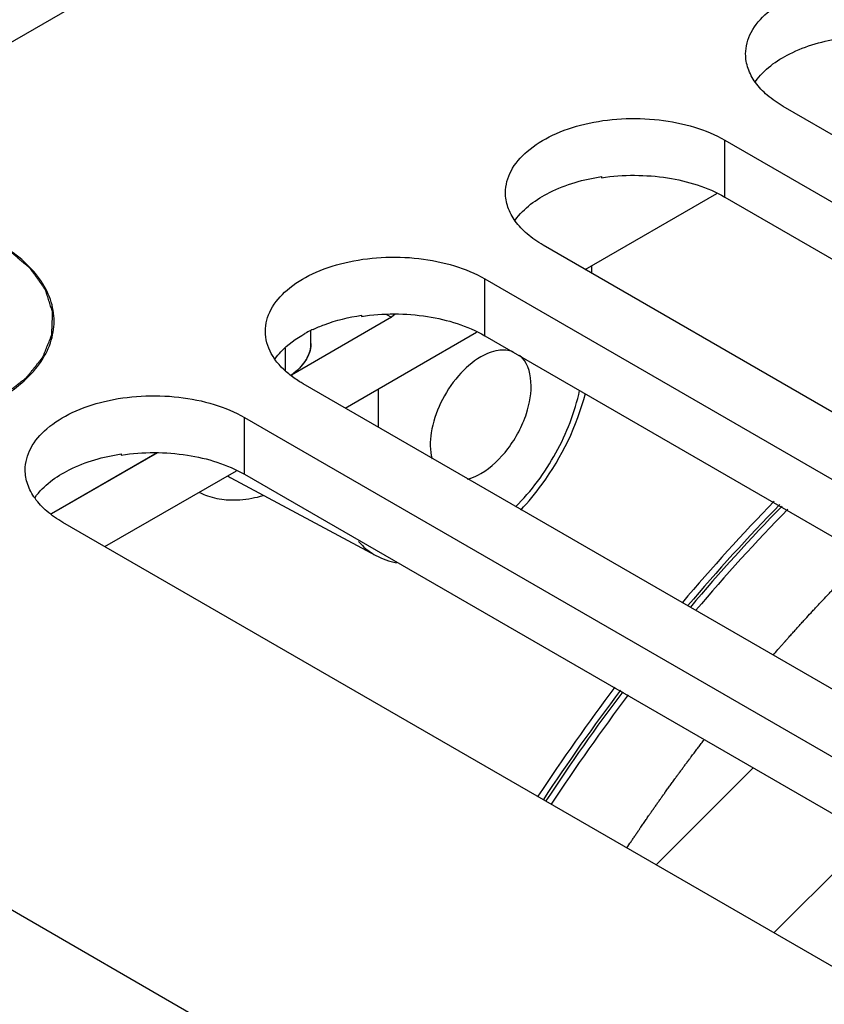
# Model space of a CAD drawing. Header units: inches. Extents: x 0 to 34, y 0 to 22.
# Tile 29 of 157: x 2.626 to 3.042, y 7.256 to 7.765. Entities that reach past the tile are written whole.
import ezdxf

# ---------------------------------------------------------------- set-up
doc = ezdxf.new("R2010")
doc.units = ezdxf.units.IN
doc.header["$LTSCALE"] = 1.87
doc.header["$MEASUREMENT"] = 0
doc.layers.get('0').update_dxf_attribs({"linetype": 'CONTINUOUS'})
for name, color, linetype in [('02___PRT_ALL_AXES', 7, 'CONTINUOUS'), ('03___PRT_ALL_CURVES', 7, 'CONTINUOUS'), ('COSMETIC', 7, 'CONTINUOUS'), ('DATUMCURVES', 7, 'CONTINUOUS'), ('THREAD', 7, 'CONTINUOUS')]:
    doc.layers.add(name, color=color, linetype=linetype)

msp = doc.modelspace()

# ---------------------------------------------------------------- linework, layer by layer
at = {"color": 7, "linetype": 'CONTINUOUS'}
for p, q in [((2.2327003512, 7.5291194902), (4.0352848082, 8.5698358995)), ((2.9264476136, 7.683827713), (2.9264476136, 7.6832780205)), ((2.9179662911, 7.6358886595), (2.9859773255, 7.6751555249)), ((2.9214487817, 7.6338780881), (2.9214487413, 7.6378992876)), ((2.8022768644, 7.6121381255), (2.8022768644, 7.6115884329)), ((2.8152970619, 7.612533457), (2.8177893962, 7.6110945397)), ((2.8197740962, 7.6126952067), (2.8177893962, 7.6110945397)), ((2.8177893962, 7.6110945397), (2.7660864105, 7.5812432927)), ((2.7761759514, 7.5976202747), (2.7761759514, 7.6042144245)), ((2.7937969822, 7.5641982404), (2.8618082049, 7.6034652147)), ((2.7629958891, 7.5835686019), (2.7629958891, 7.5952231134)), ((2.8108470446, 7.5740422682), (2.8108470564, 7.5543545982)), ((2.6964564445, 7.5410417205), (2.641916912, 7.5095527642)), ((2.6967745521, 7.5410167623), (2.6420732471, 7.5094351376)), ((2.6781061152, 7.540448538), (2.6781061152, 7.5398988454)), ((2.6696276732, 7.4925078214), (2.7376390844, 7.5317749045)), ((2.2327003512, 7.5291194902), (3.7335407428, 6.6626284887)), ((2.7347445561, 7.5281141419), (2.8097061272, 7.4879837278))]:
    msp.add_line(p, q, dxfattribs=at)
for centre, radius, start, end in [((2.8057859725, 7.5435537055), 0.0676026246, 116.0670244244, 118.9398684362), ((2.8075001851, 7.5400975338), 0.0714605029, 115.0036397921, 116.0839622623), ((2.7461433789, 7.6093450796), 0.0344723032, 305.4355059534, 309.267181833), ((2.7480338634, 7.6069882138), 0.0314510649, 309.3184279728, 310.8181738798), ((2.7492488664, 7.5552135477), 0.0307368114, 238.5318666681, 241.8431472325), ((2.7360019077, 7.5610184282), 0.0443646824, 263.8535455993, 269.5097401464), ((3.7151081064, 6.8343169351), 0.9766412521, 135.7339846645, 139.8785275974), ((3.7147806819, 6.8344167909), 0.9730724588, 135.6827474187, 139.8372568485), ((3.7062656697, 6.8425431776), 0.9598922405, 135.6532472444, 139.8648020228), ((3.7051748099, 6.8433466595), 0.9552859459, 135.5924066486, 139.8244571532), ((3.7948227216, 6.7704279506), 1.0788383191, 142.9927573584, 146.6561519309), ((3.7939772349, 6.7709214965), 1.074618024, 142.9608635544, 146.6474193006), ((3.7908077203, 6.7733093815), 1.0692066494, 142.9511476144, 146.6563711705), ((3.7899743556, 6.7738075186), 1.0649935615, 142.9238907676, 146.6437992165)]:
    msp.add_arc(centre, radius, start, end, dxfattribs=at)
for points, knots in [([(3.0059984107, 7.73307017), (3.0104173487, 7.7392359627), (3.0248333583, 7.7495587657), (3.0413563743, 7.7541226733), (3.0506183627, 7.7555173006)], [0, 0, 0, 0, 0.4474810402, 1, 1, 1, 1]), ([(2.8818276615, 7.6613805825), (2.8862465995, 7.6675463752), (2.9006626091, 7.6778691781), (2.9171856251, 7.6824330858), (2.9264476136, 7.683827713)], [0, 0, 0, 0, 0.4474810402, 1, 1, 1, 1]), ([(2.6142725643, 7.5684647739), (2.6186336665, 7.5709826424), (2.6265452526, 7.5764311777), (2.6359989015, 7.5863657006), (2.6419797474, 7.5973667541), (2.6440531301, 7.6090336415), (2.6419812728, 7.6207022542), (2.6359984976, 7.6317003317), (2.6265439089, 7.6416401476), (2.609095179, 7.6536394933), (2.581102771, 7.6637590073), (2.5440021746, 7.6677963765), (2.5069099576, 7.6637667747), (2.4837102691, 7.6553620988), (2.4737345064, 7.6496026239)], [0, 0, 0, 0, 0.0604415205, 0.1145383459, 0.1631723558, 0.2086019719, 0.254029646, 0.3026721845, 0.3567536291, 0.4172072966, 0.5554551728, 0.7086027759, 0.8617436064, 1, 1, 1, 1]), ([(2.7772955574, 7.6048608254), (2.7791637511, 7.6057322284), (2.7871948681, 7.6090697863), (2.795721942, 7.6111511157), (2.8022768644, 7.6121381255)], [0, 0, 0, 0, 0.2372118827, 1, 1, 1, 1]), ([(2.7576569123, 7.589690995), (2.7585593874, 7.5909502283), (2.7628907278, 7.5961636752), (2.7685147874, 7.6001918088), (2.7730736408, 7.6027146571)], [0, 0, 0, 0, 0.2291903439, 1, 1, 1, 1]), ([(2.7685921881, 7.583186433), (2.7697675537, 7.5842018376), (2.7718841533, 7.5863272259), (2.7743269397, 7.5899214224), (2.7758334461, 7.5937131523), (2.7761759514, 7.5963392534), (2.7761759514, 7.5976202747)], [0, 0, 0, 0, 0.2774733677, 0.5328535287, 0.7711550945, 1, 1, 1, 1]), ([(2.8818968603, 7.5130172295), (2.8901707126, 7.5212126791), (2.904086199, 7.5401446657), (2.9127117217, 7.5620254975), (2.915123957, 7.5732901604)], [0, 0, 0, 0, 0.5027117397, 1, 1, 1, 1]), ([(2.884681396, 7.5114566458), (2.8886407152, 7.5156438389), (2.9033520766, 7.5334976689), (2.9137882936, 7.5549651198), (2.9180775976, 7.5717799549)], [0, 0, 0, 0, 0.2492951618, 1, 1, 1, 1]), ([(2.6334861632, 7.5180014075), (2.6379051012, 7.5241672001), (2.6523211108, 7.5344900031), (2.6688441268, 7.5390539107), (2.6781061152, 7.540448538)], [0, 0, 0, 0, 0.4474810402, 1, 1, 1, 1]), ([(2.7186015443, 7.5204804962), (2.7195730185, 7.5200091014), (2.7236112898, 7.5182684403), (2.7279569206, 7.517266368), (2.7312517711, 7.516908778)], [0, 0, 0, 0, 0.2457448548, 1, 1, 1, 1]), ([(2.7356222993, 7.51665537), (2.7369011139, 7.5166434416), (2.7422554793, 7.5168136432), (2.7475674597, 7.51782783), (2.7514838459, 7.518950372)], [0, 0, 0, 0, 0.2389091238, 1, 1, 1, 1]), ([(2.8008109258, 7.495184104), (2.8014458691, 7.4944437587), (2.8040606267, 7.491647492), (2.8071919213, 7.4893294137), (2.8097061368, 7.4879837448)], [0, 0, 0, 0, 0.2548535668, 1, 1, 1, 1])]:
    msp.add_open_spline(points, degree=3, knots=knots, dxfattribs=at)
at = {"color": 3, "linetype": 'CONTINUOUS'}
for points in [[(2.9264476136, 7.6832780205), (2.9377125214, 7.684974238), (2.959802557, 7.6849348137), (2.9811909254, 7.6784818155), (2.990191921, 7.6732852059)], [(2.8022768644, 7.6115884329), (2.8135417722, 7.6132846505), (2.8356318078, 7.6132452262), (2.8570201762, 7.606792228), (2.8660211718, 7.6015956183)], [(2.6781061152, 7.5398988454), (2.6893710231, 7.541595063), (2.7114610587, 7.5415556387), (2.7328494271, 7.5351026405), (2.7418504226, 7.5299060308)]]:
    msp.add_open_spline(points, degree=3, knots=[0, 0, 0, 0, 0.5229168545, 1, 1, 1, 1], dxfattribs=at)
at = {"color": 7, "linetype": 'CONTINUOUS'}
msp.add_open_spline([(2.8097061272, 7.4879837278), (2.8130303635, 7.4862041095), (2.8166432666, 7.4848922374), (2.8203287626, 7.484095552)], degree=3, dxfattribs=at)
at = {"layer": '02___PRT_ALL_AXES', "color": 7, "linetype": 'CONTINUOUS'}
for p, q in [((3.427551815, 7.485063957), (3.0204069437, 7.7201238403)), ((2.990191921, 7.6732852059), (2.990191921, 7.7026792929)), ((2.990191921, 7.7026792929), (3.3973367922, 7.4676194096)), ((3.3033810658, 7.4133743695), (2.8962361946, 7.6484342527)), ((2.8660211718, 7.6015956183), (2.8660211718, 7.6309897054)), ((2.8660211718, 7.6309897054), (3.2731660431, 7.3959298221)), ((3.1792103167, 7.341684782), (2.7720654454, 7.5767446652)), ((2.7418504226, 7.5299060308), (2.7418504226, 7.5593001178)), ((2.7418504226, 7.5593001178), (3.1489952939, 7.3242402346)), ((3.0550395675, 7.2699951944), (2.6478946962, 7.5050550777))]:
    msp.add_line(p, q, dxfattribs=at)
at = {"layer": '02___PRT_ALL_AXES', "color": 3, "linetype": 'CONTINUOUS'}
for p, q in [((2.990191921, 7.6732852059), (3.3973367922, 7.4382253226)), ((2.8660211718, 7.6015956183), (3.2731660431, 7.3665357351)), ((2.7418504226, 7.5299060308), (3.1489952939, 7.2948461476))]:
    msp.add_line(p, q, dxfattribs=at)
at = {"layer": '02___PRT_ALL_AXES', "color": 7, "linetype": 'CONTINUOUS'}
for points, knots in [([(3.000947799, 7.7472463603), (3.000947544, 7.7510783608), (3.0032614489, 7.759370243), (3.0122994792, 7.7696484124), (3.025640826, 7.7777771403), (3.0422962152, 7.7833415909), (3.0609669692, 7.7859640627), (3.0801626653, 7.7854328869), (3.0983100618, 7.7818024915), (3.1094447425, 7.777208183), (3.1143626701, 7.7743688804)], [0, 0, 0, 0, 0.0869336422, 0.1864054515, 0.3037980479, 0.4376139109, 0.5821157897, 0.729435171, 0.8711716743, 1, 1, 1, 1]), ([(3.0204069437, 7.7201238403), (3.0174917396, 7.7218068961), (3.012202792, 7.7254496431), (3.0058816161, 7.7320925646), (3.0018830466, 7.7394414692), (3.0009479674, 7.7447158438), (3.000947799, 7.7472463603)], [0, 0, 0, 0, 0.2897023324, 0.5490872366, 0.7822163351, 1, 1, 1, 1]), ([(2.8767770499, 7.6755567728), (2.8767767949, 7.6793887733), (2.8790906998, 7.6876806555), (2.88812873, 7.6979588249), (2.9014700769, 7.7060875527), (2.9181254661, 7.7116520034), (2.93679622, 7.7142744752), (2.9559919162, 7.7137432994), (2.9741393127, 7.710112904), (2.9852739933, 7.7055185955), (2.990191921, 7.7026792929)], [0, 0, 0, 0, 0.0869336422, 0.1864054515, 0.3037980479, 0.4376139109, 0.5821157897, 0.729435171, 0.8711716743, 1, 1, 1, 1]), ([(2.8962361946, 7.6484342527), (2.8933209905, 7.6501173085), (2.8880320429, 7.6537600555), (2.881710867, 7.6604029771), (2.8777122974, 7.6677518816), (2.8767772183, 7.6730262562), (2.8767770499, 7.6755567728)], [0, 0, 0, 0, 0.2897023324, 0.5490872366, 0.7822163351, 1, 1, 1, 1]), ([(2.7526063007, 7.6038671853), (2.7526060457, 7.6076991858), (2.7549199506, 7.6159910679), (2.7639579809, 7.6262692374), (2.7772993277, 7.6343979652), (2.7939547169, 7.6399624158), (2.8126254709, 7.6425848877), (2.831821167, 7.6420537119), (2.8499685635, 7.6384233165), (2.8611032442, 7.633829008), (2.8660211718, 7.6309897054)], [0, 0, 0, 0, 0.0869336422, 0.1864054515, 0.3037980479, 0.4376139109, 0.5821157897, 0.729435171, 0.8711716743, 1, 1, 1, 1]), ([(2.7646563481, 7.581839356), (2.7611058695, 7.5847601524), (2.7551201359, 7.5912297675), (2.7526065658, 7.5998829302), (2.7526063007, 7.6038671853)], [0, 0, 0, 0, 0.5357292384, 1, 1, 1, 1]), ([(2.7720654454, 7.5767446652), (2.7713942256, 7.5771321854), (2.7688255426, 7.5786802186), (2.7663738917, 7.5804264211), (2.7646563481, 7.581839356)], [0, 0, 0, 0, 0.2584295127, 1, 1, 1, 1]), ([(2.6284355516, 7.5321775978), (2.6284352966, 7.5360095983), (2.6307492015, 7.5443014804), (2.6397872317, 7.5545796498), (2.6531285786, 7.5627083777), (2.6697839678, 7.5682728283), (2.6884547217, 7.5708953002), (2.7076504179, 7.5703641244), (2.7257978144, 7.566733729), (2.736932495, 7.5621394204), (2.7418504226, 7.5593001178)], [0, 0, 0, 0, 0.0869336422, 0.1864054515, 0.3037980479, 0.4376139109, 0.5821157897, 0.729435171, 0.8711716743, 1, 1, 1, 1]), ([(2.6478946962, 7.5050550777), (2.6449794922, 7.5067381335), (2.6396905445, 7.5103808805), (2.6333693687, 7.5170238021), (2.6293707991, 7.5243727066), (2.6284357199, 7.5296470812), (2.6284355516, 7.5321775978)], [0, 0, 0, 0, 0.2897023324, 0.5490872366, 0.7822163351, 1, 1, 1, 1])]:
    msp.add_open_spline(points, degree=3, knots=knots, dxfattribs=at)
at = {"layer": '03___PRT_ALL_CURVES', "color": 4, "linetype": 'CONTINUOUS'}
for p, q in [((2.7752990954, 7.5925164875), (2.7739268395, 7.5895094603)), ((2.772730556, 7.5876502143), (2.7702719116, 7.5847557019)), ((2.7739268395, 7.5895094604), (2.772730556, 7.5876502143)), ((2.7685743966, 7.5831710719), (2.7660979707, 7.5812350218)), ((2.7702719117, 7.5847557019), (2.7685743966, 7.5831710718)), ((2.6967745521, 7.5410167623), (2.6420732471, 7.5094351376))]:
    msp.add_line(p, q, dxfattribs=at)
msp.add_open_spline([(2.7761759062, 7.5975834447), (2.7761698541, 7.5973794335), (2.7761623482, 7.5970732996), (2.7761460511, 7.5966655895), (2.7761162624, 7.596359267), (2.7760971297, 7.5961066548), (2.7760769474, 7.5958984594), (2.7760419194, 7.5956682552), (2.7760114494, 7.5954432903), (2.7759784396, 7.5952191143), (2.7759567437, 7.5950433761), (2.7759240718, 7.5948976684), (2.7758842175, 7.594692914), (2.7758340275, 7.5944404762), (2.7757700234, 7.5941364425), (2.77570225, 7.5938841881), (2.7756515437, 7.5936827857), (2.7756182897, 7.5935553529), (2.7755945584, 7.5934570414), (2.7755605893, 7.5933454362), (2.775496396, 7.5931439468), (2.7754071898, 7.5928593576), (2.7753350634, 7.5926306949), (2.7752990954, 7.5925164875)], degree=3, knots=[0, 0, 0, 0, 0.125, 0.1875, 0.25, 0.3125, 0.34375, 0.375, 0.4375, 0.46875, 0.5, 0.53125, 0.5625, 0.625, 0.6875, 0.75, 0.78125, 0.8125, 0.828125, 0.84375, 0.875, 0.9375, 1, 1, 1, 1], dxfattribs=at)
at = {"layer": 'COSMETIC', "color": 7, "linetype": 'CONTINUOUS'}
msp.add_open_spline([(2.6167459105, 7.5703640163), (2.6176982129, 7.5711016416), (2.6191266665, 7.5722080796), (2.6210312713, 7.5736833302), (2.6224597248, 7.5747897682), (2.6238881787, 7.575896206), (2.6250785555, 7.576818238), (2.6260308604, 7.5775558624), (2.6267450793, 7.5781090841), (2.627340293, 7.5785700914), (2.6278163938, 7.5789389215), (2.6281736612, 7.5792154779), (2.6284707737, 7.5794461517), (2.6286799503, 7.5796072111), (2.6287976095, 7.5796998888), (2.6289222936, 7.5797901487), (2.6290277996, 7.5799203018), (2.629195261, 7.5801290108), (2.6294050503, 7.5803897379), (2.6296565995, 7.5807026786), (2.6299920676, 7.5811199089), (2.630411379, 7.5816414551), (2.6309145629, 7.5822673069), (2.6315854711, 7.5831017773), (2.6324241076, 7.5841448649), (2.633430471, 7.5853965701), (2.6342691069, 7.5864396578), (2.6349400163, 7.5872741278), (2.6354431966, 7.5878999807), (2.6359463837, 7.5885258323), (2.6363656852, 7.5890473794), (2.6367011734, 7.5894646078), (2.6369526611, 7.5897775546), (2.6371626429, 7.5900382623), (2.6373297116, 7.5902470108), (2.6374255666, 7.5903640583), (2.6374864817, 7.590442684), (2.6375222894, 7.5904809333), (2.6375372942, 7.590523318), (2.6375720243, 7.5906071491), (2.6376445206, 7.5907893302), (2.6378031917, 7.5911812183), (2.6380285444, 7.5917413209), (2.6382995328, 7.5924133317), (2.6386606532, 7.5933093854), (2.6391121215, 7.594429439), (2.6396538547, 7.595773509), (2.6401955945, 7.5971175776), (2.6407373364, 7.5984616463), (2.6411887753, 7.5995817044), (2.6415048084, 7.6003657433), (2.6416853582, 7.6008137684), (2.6418208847, 7.6011497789), (2.6419334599, 7.6014298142), (2.6420243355, 7.601653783), (2.6420902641, 7.601821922), (2.6421522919, 7.601961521), (2.6421494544, 7.6020770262), (2.6421557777, 7.6021918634), (2.6421605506, 7.6023356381), (2.6421745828, 7.6026805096), (2.6421945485, 7.6031978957), (2.6422217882, 7.6038876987), (2.6422488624, 7.6045775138), (2.6422850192, 7.6054972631), (2.6423301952, 7.6066469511), (2.6423844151, 7.6080265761), (2.6424295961, 7.6091762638), (2.6424657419, 7.6100960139), (2.6424928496, 7.6107858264), (2.6425199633, 7.6114756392), (2.6425425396, 7.6120504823), (2.642560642, 7.6125103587), (2.6425741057, 7.6128552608), (2.642585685, 7.6131426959), (2.6425941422, 7.6133726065), (2.6426012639, 7.613516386), (2.6426027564, 7.6136312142), (2.6426153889, 7.6137178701), (2.6425840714, 7.6138024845), (2.6425491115, 7.6139156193), (2.6425030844, 7.6140569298), (2.6424307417, 7.6142830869), (2.6423398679, 7.6145657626), (2.6421947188, 7.6150180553), (2.6420131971, 7.6155834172), (2.6417228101, 7.6164879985), (2.64135981, 7.6176187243), (2.6409242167, 7.6189755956), (2.6404886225, 7.620332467), (2.6400530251, 7.6216893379), (2.6396900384, 7.622820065), (2.6394359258, 7.6236115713), (2.6392907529, 7.6240638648), (2.6391817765, 7.6244030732), (2.6390731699, 7.6247423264), (2.6389906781, 7.6249966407), (2.6389372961, 7.6251663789), (2.6389126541, 7.6252368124), (2.638898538, 7.6252938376), (2.6388639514, 7.6253483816), (2.6387939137, 7.6254426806), (2.6386988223, 7.6255779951), (2.6385439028, 7.625794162), (2.638351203, 7.6260644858), (2.6380423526, 7.6264969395), (2.6376564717, 7.6270375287), (2.6371933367, 7.6276862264), (2.6365758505, 7.6285511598), (2.6358039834, 7.6296323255), (2.6348777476, 7.6309297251), (2.6339515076, 7.6322271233), (2.6331796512, 7.6333082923), (2.6325621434, 7.634173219), (2.6321762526, 7.6347138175), (2.6318674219, 7.6351462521), (2.6316361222, 7.6354706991), (2.6314035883, 7.6357946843), (2.6312136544, 7.6360661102), (2.6310731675, 7.63625329), (2.63100465, 7.6363646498), (2.6309201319, 7.6364357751), (2.6308360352, 7.636507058), (2.6307237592, 7.6366020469), (2.6305273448, 7.636768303), (2.6302467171, 7.6370057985), (2.6297977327, 7.6373857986), (2.6292364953, 7.6378607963), (2.6283385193, 7.6386207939), (2.6272160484, 7.6395707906), (2.6258690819, 7.640710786), (2.6245221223, 7.6418507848), (2.6231751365, 7.6429907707), (2.6220527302, 7.6439407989), (2.6211546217, 7.644700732), (2.6205937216, 7.645175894), (2.6201440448, 7.6455555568), (2.61986518, 7.6457939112), (2.6196370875, 7.645982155), (2.6195059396, 7.6461053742), (2.6193561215, 7.6461820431), (2.6192141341, 7.6462625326), (2.6189620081, 7.6464016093), (2.6186037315, 7.6466012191), (2.6180294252, 7.6469200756), (2.6173119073, 7.6473188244), (2.6164507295, 7.6477972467), (2.6153025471, 7.6484351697), (2.6138673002, 7.6492325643), (2.6121450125, 7.650189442), (2.6104227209, 7.6511463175), (2.6089874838, 7.6519437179), (2.6078392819, 7.6525816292), (2.6069781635, 7.6530600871), (2.6062604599, 7.6534587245), (2.6056865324, 7.6537778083), (2.6053272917, 7.6539768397), (2.6050768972, 7.6541169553), (2.6049321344, 7.6541957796), (2.6047936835, 7.6542792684), (2.6045753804, 7.6543501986), (2.6042408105, 7.654474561), (2.6038175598, 7.6546262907), (2.6031431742, 7.6548711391), (2.6022992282, 7.655176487), (2.6009494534, 7.655665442), (2.5992620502, 7.6562764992), (2.5972372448, 7.6570098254), (2.5952124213, 7.6577431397), (2.5931875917, 7.6584764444), (2.591500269, 7.6590875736), (2.5901503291, 7.6595763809), (2.5893068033, 7.6598821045), (2.5886315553, 7.6601261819), (2.5882105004, 7.6602798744), (2.587871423, 7.6604002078), (2.5875404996, 7.6605301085), (2.5870684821, 7.6606240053), (2.5865096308, 7.6607455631), (2.5857618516, 7.6609045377), (2.5848280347, 7.6611043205), (2.5837070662, 7.6613436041), (2.5822125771, 7.6616628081), (2.5803444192, 7.6620617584), (2.5781026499, 7.6625405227), (2.5758608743, 7.663019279), (2.5739927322, 7.6634182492), (2.5724982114, 7.6637374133), (2.5713773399, 7.6639768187), (2.5704432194, 7.6641762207), (2.5696960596, 7.664335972), (2.5692287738, 7.6644352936), (2.5688556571, 7.6645159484), (2.5686208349, 7.6645636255), (2.5684366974, 7.6646080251), (2.5682389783, 7.6646295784), (2.5678866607, 7.6646566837), (2.5673866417, 7.6647009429), (2.5665847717, 7.6647686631), (2.5655830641, 7.6648543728), (2.5639799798, 7.6649909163), (2.5619762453, 7.6651617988), (2.559571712, 7.6653667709), (2.5571671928, 7.6655717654), (2.5547626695, 7.6657767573), (2.5527589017, 7.6659475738), (2.5511558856, 7.6660842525), (2.5499536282, 7.666186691), (2.549051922, 7.6662637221), (2.5484508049, 7.6663147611), (2.5482003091, 7.6663364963), (2.5479999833, 7.6663527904), (2.5478495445, 7.6663680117), (2.5477007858, 7.6663573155), (2.5474024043, 7.666349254), (2.5469551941, 7.6663315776), (2.5461598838, 7.6663043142), (2.5451658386, 7.6662688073), (2.5439729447, 7.6662268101), (2.5423824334, 7.6661706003), (2.5403942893, 7.6661004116), (2.5380085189, 7.6660161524), (2.5356227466, 7.6659319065), (2.5336346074, 7.6658616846), (2.5320440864, 7.6658055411), (2.5308512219, 7.6657633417), (2.5296582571, 7.6657214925), (2.5286644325, 7.6656855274), (2.5280178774, 7.6656641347), (2.5277200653, 7.6656521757), (2.5275200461, 7.665649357), (2.5272808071, 7.6656082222), (2.5269923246, 7.6655637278), (2.5266081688, 7.6655027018), (2.5261278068, 7.6654270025), (2.525551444, 7.6653359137), (2.5247829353, 7.6652145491), (2.5234380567, 7.6650021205), (2.5215167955, 7.6646986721), (2.5192112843, 7.6643345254), (2.5169057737, 7.6639703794), (2.5146002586, 7.6636062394), (2.5126790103, 7.6633027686), (2.5111419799, 7.663060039), (2.510181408, 7.6629082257), (2.5094127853, 7.662787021), (2.5088367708, 7.6626954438), (2.508355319, 7.6626212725), (2.5080211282, 7.662565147), (2.5078257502, 7.662539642), (2.5076528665, 7.6624806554), (2.5074290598, 7.6624183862), (2.5070752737, 7.6623123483), (2.5066315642, 7.6621819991), (2.5060997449, 7.6620246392), (2.5053904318, 7.6618151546), (2.504503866, 7.6615531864), (2.5030853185, 7.6611341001), (2.5013121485, 7.6606102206), (2.4991843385, 7.6599815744), (2.4970565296, 7.6593529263), (2.4952833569, 7.6588290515), (2.4938648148, 7.6584099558), (2.4928009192, 7.6580956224), (2.4919143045, 7.6578337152), (2.4912050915, 7.6576241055), (2.4906729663, 7.6574671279), (2.4902302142, 7.6573355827), (2.4899189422, 7.6572449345), (2.4897651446, 7.6571976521), (2.4896743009, 7.6571737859), (2.4895985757, 7.657133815), (2.4894987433, 7.657089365), (2.4893419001, 7.6570151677), (2.4890660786, 7.6568867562), (2.4886727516, 7.6567025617), (2.488200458, 7.6564818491), (2.4875708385, 7.6561874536), (2.4867837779, 7.6558194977), (2.4858393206, 7.6553779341), (2.4845800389, 7.6547891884), (2.4830059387, 7.6540532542), (2.4811170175, 7.6531701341), (2.4792280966, 7.6522870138), (2.4767095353, 7.6511095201), (2.4748206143, 7.6502263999), (2.4735613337, 7.649637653)], degree=3, knots=[0, 0, 0, 0, 0.015625, 0.0234375, 0.03125, 0.0390625, 0.046875, 0.05078125, 0.0546875, 0.05859375, 0.060546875, 0.0625, 0.064453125, 0.0654296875, 0.0659179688, 0.06640625, 0.0673828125, 0.068359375, 0.0703125, 0.072265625, 0.07421875, 0.078125, 0.08203125, 0.0859375, 0.09375, 0.1015625, 0.109375, 0.11328125, 0.1171875, 0.12109375, 0.125, 0.126953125, 0.12890625, 0.130859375, 0.1318359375, 0.1328125, 0.1330566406, 0.1333007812, 0.1335449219, 0.1337890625, 0.134765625, 0.13671875, 0.140625, 0.14453125, 0.1484375, 0.15625, 0.1640625, 0.171875, 0.1796875, 0.1875, 0.19140625, 0.193359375, 0.1953125, 0.197265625, 0.1982421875, 0.19921875, 0.2001953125, 0.2006835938, 0.201171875, 0.2021484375, 0.203125, 0.20703125, 0.2109375, 0.21484375, 0.21875, 0.2265625, 0.234375, 0.2421875, 0.24609375, 0.25, 0.25390625, 0.2578125, 0.259765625, 0.26171875, 0.263671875, 0.2646484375, 0.265625, 0.2661132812, 0.2666015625, 0.2670898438, 0.267578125, 0.2685546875, 0.26953125, 0.271484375, 0.2734375, 0.27734375, 0.28125, 0.2890625, 0.296875, 0.3046875, 0.3125, 0.3203125, 0.32421875, 0.326171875, 0.328125, 0.330078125, 0.33203125, 0.3325195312, 0.3330078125, 0.3332519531, 0.3334960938, 0.333984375, 0.3349609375, 0.3359375, 0.337890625, 0.33984375, 0.34375, 0.34765625, 0.3515625, 0.359375, 0.3671875, 0.375, 0.3828125, 0.38671875, 0.390625, 0.392578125, 0.39453125, 0.396484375, 0.3984375, 0.3994140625, 0.3999023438, 0.400390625, 0.4008789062, 0.4013671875, 0.40234375, 0.404296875, 0.40625, 0.41015625, 0.4140625, 0.421875, 0.4296875, 0.4375, 0.4453125, 0.453125, 0.45703125, 0.4609375, 0.462890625, 0.46484375, 0.4658203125, 0.466796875, 0.4672851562, 0.4677734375, 0.46875, 0.470703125, 0.47265625, 0.4765625, 0.48046875, 0.484375, 0.4921875, 0.5, 0.5078125, 0.515625, 0.51953125, 0.5234375, 0.52734375, 0.529296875, 0.53125, 0.5322265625, 0.5327148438, 0.533203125, 0.5341796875, 0.53515625, 0.537109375, 0.5390625, 0.54296875, 0.546875, 0.5546875, 0.5625, 0.5703125, 0.578125, 0.5859375, 0.58984375, 0.59375, 0.595703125, 0.59765625, 0.5986328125, 0.599609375, 0.6015625, 0.603515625, 0.60546875, 0.609375, 0.61328125, 0.6171875, 0.625, 0.6328125, 0.640625, 0.6484375, 0.65234375, 0.65625, 0.66015625, 0.662109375, 0.6640625, 0.6650390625, 0.666015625, 0.6665039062, 0.6669921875, 0.66796875, 0.669921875, 0.671875, 0.67578125, 0.6796875, 0.6875, 0.6953125, 0.703125, 0.7109375, 0.71875, 0.72265625, 0.7265625, 0.73046875, 0.7314453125, 0.732421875, 0.7329101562, 0.7333984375, 0.7338867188, 0.734375, 0.736328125, 0.73828125, 0.7421875, 0.74609375, 0.75, 0.7578125, 0.765625, 0.7734375, 0.78125, 0.78515625, 0.7890625, 0.79296875, 0.796875, 0.798828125, 0.7993164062, 0.7998046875, 0.80078125, 0.8017578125, 0.802734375, 0.8046875, 0.806640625, 0.80859375, 0.8125, 0.8203125, 0.828125, 0.8359375, 0.84375, 0.8515625, 0.85546875, 0.859375, 0.861328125, 0.86328125, 0.865234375, 0.8662109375, 0.8666992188, 0.8671875, 0.8681640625, 0.869140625, 0.87109375, 0.873046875, 0.875, 0.87890625, 0.8828125, 0.890625, 0.8984375, 0.90625, 0.9140625, 0.91796875, 0.921875, 0.92578125, 0.927734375, 0.9296875, 0.931640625, 0.9326171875, 0.9331054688, 0.9333496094, 0.93359375, 0.9340820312, 0.9345703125, 0.935546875, 0.9375, 0.939453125, 0.94140625, 0.9453125, 0.94921875, 0.953125, 0.9609375, 0.96875, 0.9765625, 0.984375, 1, 1, 1, 1], dxfattribs=at)
at = {"layer": 'DATUMCURVES', "color": 2, "linetype": 'CONTINUOUS'}
for p, q in [((2.9546148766, 7.3279741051), (3.0047595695, 7.378118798)), ((3.0155825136, 7.2927752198), (3.0657272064, 7.3429199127))]:
    msp.add_line(p, q, dxfattribs=at)
at = {"layer": 'DATUMCURVES', "color": 4, "linetype": 'CONTINUOUS'}
for points, knots in [([(3.0151647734, 7.4364414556), (3.0159897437, 7.4373836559), (3.0172272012, 7.4387969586), (3.0186708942, 7.4404458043), (3.0194958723, 7.4413880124), (3.020114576, 7.442094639), (3.0206302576, 7.4426835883), (3.0210425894, 7.4431545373), (3.0213007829, 7.4434493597), (3.0215062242, 7.4436841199), (3.0216371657, 7.4438333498), (3.0217360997, 7.4439469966), (3.0218262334, 7.4440479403), (3.0219208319, 7.4441532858), (3.0221077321, 7.4443617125), (3.022389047, 7.4446753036), (3.0227635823, 7.4450928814), (3.0231382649, 7.445510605), (3.0236377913, 7.446067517), (3.024511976, 7.4470421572), (3.0257608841, 7.4484343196), (3.0272591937, 7.4501056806), (3.0285089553, 7.451496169), (3.0295061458, 7.4526137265), (3.0305128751, 7.4537124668), (3.0322790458, 7.4556266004), (3.0342959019, 7.4578173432), (3.0360605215, 7.4597346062), (3.0370699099, 7.4608279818), (3.0378238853, 7.4616545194), (3.038589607, 7.4624561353), (3.0396064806, 7.4635336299), (3.041387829, 7.4654154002), (3.0434234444, 7.4675663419), (3.0452033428, 7.4694513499), (3.0462227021, 7.4705232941), (3.0472507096, 7.4715754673), (3.0485327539, 7.4728974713), (3.0500724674, 7.4744809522), (3.0513553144, 7.4758012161), (3.052381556, 7.4768572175), (3.0530231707, 7.4775173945), (3.0535359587, 7.4780451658), (3.0538576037, 7.4783758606), (3.0540804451, 7.4786056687), (3.0542113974, 7.4787396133), (3.0543559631, 7.4788834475), (3.0545320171, 7.47905986), (3.0549583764, 7.479486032), (3.0555963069, 7.4801241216), (3.0564478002, 7.4809755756), (3.0572990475, 7.4818268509), (3.0584341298, 7.482961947), (3.0604204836, 7.4849483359), (3.0621230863, 7.486650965), (3.0632581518, 7.4877860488)], [0, 0, 0, 0, 0.0625, 0.09375, 0.109375, 0.125, 0.140625, 0.1484375, 0.15625, 0.16015625, 0.1640625, 0.166015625, 0.16796875, 0.169921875, 0.171875, 0.1796875, 0.1875, 0.1953125, 0.203125, 0.21875, 0.25, 0.28125, 0.3125, 0.328125, 0.34375, 0.375, 0.4375, 0.46875, 0.484375, 0.5, 0.515625, 0.53125, 0.5625, 0.625, 0.65625, 0.671875, 0.6875, 0.71875, 0.75, 0.78125, 0.796875, 0.8125, 0.8203125, 0.828125, 0.83203125, 0.833984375, 0.8359375, 0.83984375, 0.84375, 0.859375, 0.875, 0.890625, 0.90625, 0.9375, 1, 1, 1, 1]), ([(2.9395168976, 7.3367056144), (2.9402373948, 7.3377791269), (2.9413181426, 7.3393893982), (2.9425790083, 7.3412680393), (2.9432995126, 7.3423415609), (2.9438398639, 7.3431466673), (2.9442902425, 7.3438177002), (2.9446503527, 7.3443542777), (2.9448758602, 7.3446902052), (2.9450552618, 7.3449576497), (2.9451696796, 7.345127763), (2.9452559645, 7.3452570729), (2.9453350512, 7.345372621), (2.9454181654, 7.3454933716), (2.9455823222, 7.3457321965), (2.9458294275, 7.3460915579), (2.9461584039, 7.346570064), (2.9464875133, 7.3470487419), (2.9469262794, 7.3476869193), (2.9476941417, 7.3488037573), (2.9487910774, 7.3503992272), (2.9498880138, 7.3519946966), (2.9506558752, 7.3531115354), (2.9510946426, 7.3537497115), (2.9514237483, 7.3542283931), (2.9517527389, 7.3547068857), (2.9519998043, 7.3550662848), (2.9521640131, 7.3553050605), (2.9522470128, 7.3554259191), (2.9523265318, 7.3555410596), (2.9524159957, 7.3556673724), (2.9525334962, 7.3558345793), (2.952718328, 7.3560969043), (2.9529504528, 7.356426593), (2.953321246, 7.3569530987), (2.9537849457, 7.3576115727), (2.9543412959, 7.3584015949), (2.9550831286, 7.3594550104), (2.9558249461, 7.3605084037), (2.9565667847, 7.3615618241), (2.9570303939, 7.3622201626), (2.9574013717, 7.3627469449), (2.9576793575, 7.3631417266), (2.9579118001, 7.3634716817), (2.9580729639, 7.3637007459), (2.9581674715, 7.3638346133), (2.9582315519, 7.3639266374), (2.9583216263, 7.3640506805), (2.9584326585, 7.3642049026), (2.9586311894, 7.3644799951), (2.9589125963, 7.3648702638), (2.95925123, 7.3653397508), (2.9597024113, 7.3659653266), (2.9602665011, 7.3667474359), (2.961168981, 7.3679987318), (2.9620714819, 7.3692500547), (2.9629739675, 7.3705013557), (2.9636508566, 7.3714398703), (2.964214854, 7.3722218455), (2.9646662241, 7.3728476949), (2.9649479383, 7.3732382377), (2.9651742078, 7.3735520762), (2.9653135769, 7.373745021), (2.965429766, 7.3739067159), (2.9655040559, 7.3740078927), (2.9655747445, 7.3741034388), (2.9657179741, 7.3742974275), (2.9659320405, 7.3745871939), (2.9662179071, 7.3749742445), (2.9665036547, 7.375361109), (2.966884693, 7.3758769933), (2.9675514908, 7.3767797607), (2.9685040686, 7.3780694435), (2.969456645, 7.3793591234), (2.9701234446, 7.3802618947), (2.9705044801, 7.3807777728), (2.9707902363, 7.3811646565), (2.9710284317, 7.3814871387), (2.9712188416, 7.3817449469), (2.9713381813, 7.3819064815), (2.9714328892, 7.3820347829), (2.9714938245, 7.3821170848), (2.9715385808, 7.3821780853), (2.9715979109, 7.3822567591), (2.9717085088, 7.3824026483), (2.9718629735, 7.3826067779), (2.972112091, 7.3829357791), (2.972422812, 7.383346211), (2.9729203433, 7.3840033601), (2.9735421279, 7.3848246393), (2.9742883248, 7.3858102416), (2.9752832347, 7.3871243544), (2.9765268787, 7.3887670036), (2.9780192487, 7.3907381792), (2.9790141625, 7.3920522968), (2.9795116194, 7.3927093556)], [0, 0, 0, 0, 0.0625, 0.09375, 0.109375, 0.125, 0.140625, 0.1484375, 0.15625, 0.16015625, 0.1640625, 0.166015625, 0.16796875, 0.169921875, 0.171875, 0.1796875, 0.1875, 0.1953125, 0.203125, 0.21875, 0.25, 0.28125, 0.296875, 0.3046875, 0.3125, 0.3203125, 0.328125, 0.330078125, 0.33203125, 0.333984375, 0.3359375, 0.33984375, 0.34375, 0.3515625, 0.359375, 0.375, 0.390625, 0.40625, 0.4375, 0.453125, 0.46875, 0.4765625, 0.484375, 0.4921875, 0.49609375, 0.498046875, 0.5, 0.501953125, 0.50390625, 0.5078125, 0.515625, 0.5234375, 0.53125, 0.546875, 0.5625, 0.59375, 0.609375, 0.625, 0.640625, 0.6484375, 0.65625, 0.66015625, 0.6640625, 0.666015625, 0.66796875, 0.669921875, 0.671875, 0.6796875, 0.6875, 0.6953125, 0.703125, 0.71875, 0.75, 0.78125, 0.796875, 0.8046875, 0.8125, 0.8203125, 0.82421875, 0.828125, 0.830078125, 0.83203125, 0.8330078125, 0.833984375, 0.8359375, 0.83984375, 0.84375, 0.8515625, 0.859375, 0.875, 0.890625, 0.90625, 0.9375, 0.96875, 1, 1, 1, 1])]:
    msp.add_open_spline(points, degree=3, knots=knots, dxfattribs=at)
at = {"layer": 'THREAD', "color": 7, "linetype": 'CONTINUOUS'}
for points, knots in [([(2.8807725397, 7.5932119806), (2.878326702, 7.5941738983), (2.8722046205, 7.5944882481), (2.8667388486, 7.5921713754), (2.8639857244, 7.590581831)], [0, 0, 0, 0, 0.4525718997, 1, 1, 1, 1]), ([(2.8639863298, 7.5303088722), (2.8694719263, 7.5334760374), (2.8767179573, 7.5405184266), (2.8838433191, 7.5518183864), (2.8905047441, 7.5668561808), (2.8918480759, 7.5850928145), (2.8839689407, 7.5913667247)], [0, 0, 0, 0, 0.271779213, 0.4207281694, 0.5678529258, 1, 1, 1, 1]), ([(2.8639857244, 7.590581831), (2.8596076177, 7.5880540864), (2.8514998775, 7.5808216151), (2.8427206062, 7.5672604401), (2.8377505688, 7.5524968), (2.8376244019, 7.5423057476), (2.8388078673, 7.5379758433)], [0, 0, 0, 0, 0.2467498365, 0.5192611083, 0.7809100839, 1, 1, 1, 1]), ([(2.8571167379, 7.5274060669), (2.8576873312, 7.5275561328), (2.8600704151, 7.5282844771), (2.8623407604, 7.5293587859), (2.8639863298, 7.5303088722)], [0, 0, 0, 0, 0.236932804, 1, 1, 1, 1])]:
    msp.add_open_spline(points, degree=3, knots=knots, dxfattribs=at)

doc.saveas('drawing.dxf')
